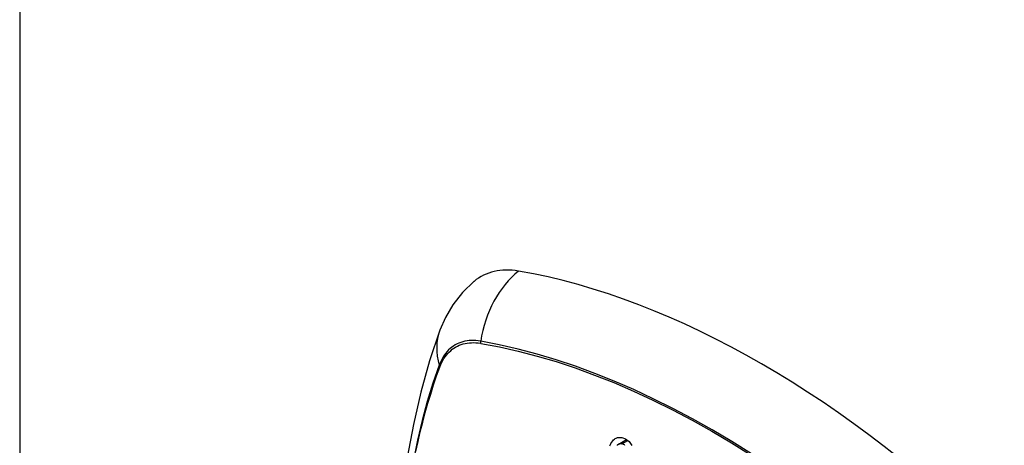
# Model space of a CAD drawing. Header units: inches. Extents: x 532.4 to 626.5, y 208.9 to 290.2.
# Tile 72 of 122: x 574.9 to 576.1, y 246.1 to 246.6. Entities that reach past the tile are written whole.
import ezdxf

# ---------------------------------------------------------------- set-up
doc = ezdxf.new("R2010")
doc.units = ezdxf.units.IN
doc.header["$MEASUREMENT"] = 0
doc.layers.add('Visible Edges(ANSI)', color=7, linetype='Continuous', lineweight=25)
doc.layers.add('Visible Tangent Edges(ANSI)', color=7, linetype='Continuous', lineweight=25)

msp = doc.modelspace()

# ---------------------------------------------------------------- linework, layer by layer
at = {"layer": 'Visible Edges(ANSI)'}
msp.add_line((575.6396, 246.0899), (575.65, 246.0959), dxfattribs=at)
at = {"layer": 'Visible Edges(ANSI)', "flags": 128}
for points in [[(575.4596, 246.2933), (575.445, 246.2792), (575.433, 246.2639), (575.4238, 246.2481), (575.417, 246.2324)], [(575.417, 246.2324), (575.4041, 246.1943), (575.3931, 246.1552), (575.3838, 246.1149), (575.3762, 246.0737), (575.3704, 246.0316), (575.3662, 245.9886), (575.3637, 245.9448), (575.3629, 245.9002), (575.3637, 245.855), (575.3662, 245.8092), (575.3702, 245.7629), (575.3758, 245.716), (575.3829, 245.6688), (575.3916, 245.6212), (575.4018, 245.5733), (575.4135, 245.5252)], [(575.6291, 246.0882), (575.6298, 246.0896), (575.6305, 246.0912), (575.6315, 246.0927), (575.6326, 246.0942), (575.6338, 246.0955), (575.6349, 246.0965), (575.6359, 246.0972), (575.6368, 246.0977), (575.6377, 246.098), (575.6386, 246.0983), (575.6395, 246.0985), (575.6404, 246.0987), (575.6414, 246.0987), (575.6423, 246.0987), (575.6432, 246.0986), (575.6442, 246.0984)], [(575.6441, 246.0906), (575.6435, 246.0907), (575.643, 246.0907), (575.6424, 246.0908), (575.6419, 246.0907), (575.6413, 246.0906), (575.6408, 246.0905), (575.6403, 246.0903), (575.6398, 246.09), (575.6393, 246.0897), (575.6388, 246.0894), (575.6384, 246.089), (575.638, 246.0886)], [(575.6478, 246.0887), (575.6472, 246.0892), (575.6466, 246.0896), (575.646, 246.0899), (575.6453, 246.0902), (575.6447, 246.0904), (575.6441, 246.0906)], [(575.6442, 246.0984), (575.6488, 246.0967), (575.653, 246.0933), (575.6564, 246.0885)]]:
    msp.add_lwpolyline(points, dxfattribs=at)
at = {"layer": 'Visible Edges(ANSI)'}
for centre, major_axis, start_param, end_param in [((575.5565, 246.1456), (-0.0886, 0.1534), 5.834048, 6.381985), ((575.8183, 245.1297), (-0.6496, 1.1252), 5.161526, 5.834048)]:
    msp.add_ellipse(centre, major_axis=major_axis, ratio=0.57735, start_param=start_param, end_param=end_param, dxfattribs=at)
at = {"layer": 'Visible Tangent Edges(ANSI)'}
for p, q in [((574.8925, 259.1892), (574.8925, 233.2899)), ((575.4677, 246.216), (575.4681, 246.2159)), ((575.4169, 246.1864), (575.417, 246.1867)), ((575.6441, 246.0906), (575.6514, 246.0948))]:
    msp.add_line(p, q, dxfattribs=at)
at = {"layer": 'Visible Tangent Edges(ANSI)', "flags": 128}
for points in [[(575.4679, 246.2185), (575.4649, 246.219), (575.462, 246.2193), (575.4591, 246.2195), (575.4563, 246.2195), (575.4535, 246.2193), (575.4508, 246.219), (575.4482, 246.2186), (575.4456, 246.2179), (575.4431, 246.2172), (575.4407, 246.2163), (575.4383, 246.2152), (575.4361, 246.214), (575.4339, 246.2126), (575.4318, 246.2111), (575.4297, 246.2094), (575.4278, 246.2077), (575.426, 246.2057), (575.4243, 246.2037), (575.4226, 246.2015), (575.4211, 246.1992), (575.4197, 246.1967), (575.4184, 246.1941), (575.4172, 246.1915), (575.4161, 246.1886)], [(575.417, 246.1867), (575.4181, 246.1894), (575.4193, 246.192), (575.4206, 246.1945), (575.422, 246.1969), (575.4235, 246.1991), (575.4251, 246.2012), (575.4268, 246.2032), (575.4286, 246.2051), (575.4305, 246.2068), (575.4324, 246.2085), (575.4345, 246.2099), (575.4366, 246.2113), (575.4389, 246.2124), (575.4412, 246.2135), (575.4435, 246.2144), (575.446, 246.2152), (575.4485, 246.2158), (575.4511, 246.2162), (575.4537, 246.2166), (575.4564, 246.2167), (575.4592, 246.2168), (575.462, 246.2167), (575.4648, 246.2164), (575.4677, 246.216)], [(575.8059, 246.0781), (575.7814, 246.0935), (575.7568, 246.108), (575.7322, 246.1218), (575.7077, 246.1348), (575.6832, 246.1469), (575.6588, 246.1583), (575.6344, 246.1688), (575.6102, 246.1785), (575.5861, 246.1873), (575.5621, 246.1953), (575.5382, 246.2024), (575.5146, 246.2086), (575.4911, 246.214), (575.4679, 246.2185)], [(575.4681, 246.2159), (575.4912, 246.2115), (575.5146, 246.2062), (575.5382, 246.2001), (575.562, 246.1931), (575.5859, 246.1852), (575.61, 246.1764), (575.6342, 246.1669), (575.6585, 246.1564), (575.6829, 246.1451), (575.7073, 246.133), (575.7318, 246.1201), (575.7563, 246.1064), (575.7808, 246.0919), (575.8053, 246.0766)], [(575.4161, 246.1886), (575.4083, 246.1662), (575.4012, 246.1432), (575.3948, 246.1195), (575.389, 246.0951), (575.3838, 246.0702)], [(575.387, 246.0811), (575.3897, 246.0935), (575.3925, 246.1056), (575.3955, 246.1176), (575.3987, 246.1295), (575.402, 246.1412), (575.4055, 246.1527), (575.4091, 246.1641), (575.4129, 246.1753), (575.4169, 246.1864)]]:
    msp.add_lwpolyline(points, dxfattribs=at)
at = {"layer": 'Visible Tangent Edges(ANSI)'}
for centre, major_axis, ratio, start_param, end_param in [((575.554, 246.2068), (-0.0202, -0.1164), 0.735518, 3.83087, 4.73923), ((575.5278, 246.1917), (-0.1109, 0.0407), 0.735518, 0, 0.496286), ((575.475, 246.2176), (-0.00176, -0.00968), 0.735414, 4.744852, 5.008559), ((575.4254, 246.1889), (0.00925, -0.00336), 0.732421, 3.635219, 3.898926)]:
    msp.add_ellipse(centre, major_axis=major_axis, ratio=ratio, start_param=start_param, end_param=end_param, dxfattribs=at)

doc.saveas('drawing.dxf')
